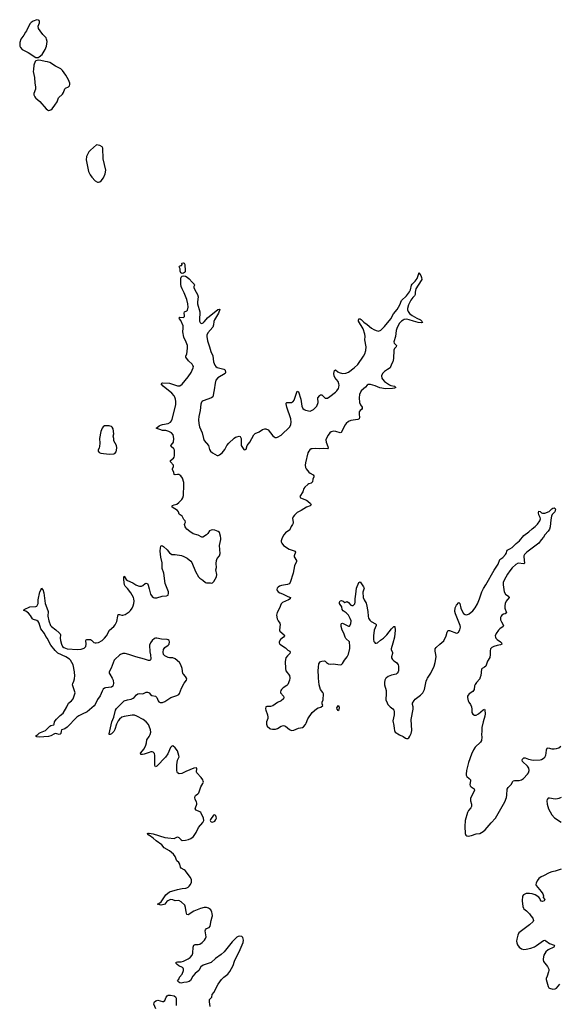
# Model space of a CAD drawing. Header units: inches. Extents: x 1550860 to 1685816, y 509127 to 640511.
# Tile 9 of 91: x 1577773 to 1587060, y 544385 to 561344. Entities that reach past the tile are written whole.
import ezdxf

# ---------------------------------------------------------------- set-up
doc = ezdxf.new("R2010")
doc.units = ezdxf.units.IN
doc.header["$MEASUREMENT"] = 0
for name, color, linetype in [('B5574', 7, 'Continuous'), ('B5575', 7, 'Continuous'), ('B5576', 7, 'Continuous'), ('B5584', 7, 'Continuous'), ('B5585', 7, 'Continuous')]:
    doc.layers.add(name, color=color, linetype=linetype)

msp = doc.modelspace()

# ---------------------------------------------------------------- linework, layer by layer
at = {"layer": 'B5574', "color": 6, "elevation": 600}
for points in [[(1579363, 550000), (1579381, 549970), (1579387, 549910), (1579374, 549866), (1579350, 549845), (1579250, 549835), (1579230, 549828), (1579210, 549812), (1579190, 549779), (1579160, 549700), (1579110, 549636), (1579069, 549550), (1579053, 549527), (1578934, 549425), (1578850, 549380), (1578788, 549352), (1578755, 549330), (1578590, 549159), (1578550, 549131), (1578530, 549127), (1578494, 549110), (1578486, 549090), (1578482, 549050), (1578470, 549036), (1578450, 549032), (1578410, 549045), (1578390, 549047), (1578370, 549043), (1578310, 549009), (1578270, 548996), (1578106, 548986), (1578066, 548990), (1578055, 548995), (1578049, 549010), (1578084, 549030), (1578107, 549053), (1578132, 549068), (1578190, 549088), (1578217, 549103), (1578290, 549175), (1578310, 549188), (1578360, 549200), (1578367, 549213), (1578373, 549250), (1578383, 549270), (1578404, 549296), (1578470, 549360), (1578520, 549400), (1578584, 549510), (1578610, 549570), (1578666, 549614), (1578690, 549647), (1578722, 549730), (1578725, 549750), (1578724, 549770), (1578683, 549890), (1578685, 549910), (1578707, 549953), (1578717, 549990), (1578718, 550000)], [(1580000, 549176), (1579990, 549202), (1579950, 549253), (1579898, 549290), (1579791, 549350), (1579750, 549365), (1579710, 549368), (1579570, 549343), (1579529, 549330), (1579490, 549299), (1579470, 549270), (1579440, 549210), (1579410, 549120), (1579390, 549082), (1579350, 549041), (1579330, 549030), (1579313, 549033), (1579310, 549046), (1579357, 549250), (1579390, 549330), (1579421, 549450), (1579441, 549479), (1579490, 549534), (1579570, 549610), (1579628, 549632), (1579690, 549643), (1579724, 549656), (1579744, 549670), (1579782, 549718), (1579808, 549732), (1579830, 549737), (1579890, 549734), (1579950, 549760), (1579970, 549762), (1579990, 549757), (1579999, 549750), (1580000, 549749)], [(1580000, 548725), (1579913, 548693), (1579887, 548687), (1579857, 548690), (1579854, 548710), (1579913, 548787), (1579942, 548850), (1579955, 548890), (1579961, 548939), (1580000, 549000)], [(1580000, 547294), (1579980, 547310), (1579979, 547319), (1579967, 547330), (1579987, 547333), (1580000, 547331)]]:
    msp.add_lwpolyline(points, dxfattribs=at)
at = {"layer": 'B5575', "color": 6}
for points, elevation in [([(1578045, 560000), (1578050, 559993), (1578117, 559937), (1578230, 559806), (1578250, 559789), (1578270, 559782), (1578290, 559784), (1578310, 559793), (1578329, 559810), (1578378, 559870), (1578415, 559930), (1578441, 559999), (1578442, 560000)], 700), ([(1578718, 550000), (1578721, 550039), (1578718, 550110), (1578690, 550230), (1578648, 550310), (1578627, 550330), (1578565, 550370), (1578430, 550436), (1578381, 550481), (1578308, 550570), (1578283, 550610), (1578250, 550683), (1578223, 550723), (1578198, 550770), (1578137, 550850), (1578106, 550950), (1578090, 550980), (1578070, 550998), (1578011, 551011), (1577998, 551018), (1577990, 551026), (1577961, 551081), (1577924, 551124), (1577877, 551157), (1577842, 551170), (1577852, 551188), (1577948, 551230), (1578050, 551235), (1578070, 551245), (1578092, 551288), (1578093, 551350), (1578118, 551490), (1578144, 551530), (1578150, 551554), (1578158, 551538), (1578170, 551531), (1578190, 551471), (1578209, 551290), (1578259, 551170), (1578262, 551150), (1578256, 551070), (1578273, 550990), (1578305, 550910), (1578319, 550890), (1578397, 550837), (1578450, 550781), (1578468, 550768), (1578476, 550750), (1578471, 550690), (1578475, 550650), (1578490, 550590), (1578507, 550550), (1578532, 550530), (1578590, 550509), (1578770, 550497), (1578830, 550501), (1578880, 550520), (1578909, 550550), (1578917, 550590), (1578911, 550650), (1578919, 550661), (1578930, 550668), (1578990, 550667), (1579010, 550656), (1579050, 550618), (1579070, 550610), (1579090, 550609), (1579130, 550618), (1579190, 550654), (1579230, 550690), (1579264, 550730), (1579319, 550830), (1579390, 550890), (1579418, 550922), (1579444, 550976), (1579459, 551070), (1579470, 551098), (1579490, 551102), (1579530, 551089), (1579550, 551087), (1579590, 551100), (1579657, 551143), (1579682, 551170), (1579709, 551211), (1579726, 551250), (1579737, 551290), (1579742, 551330), (1579739, 551370), (1579732, 551390), (1579687, 551470), (1579630, 551547), (1579585, 551590), (1579574, 551610), (1579562, 551698), (1579564, 551736), (1579570, 551757), (1579590, 551733), (1579604, 551704), (1579626, 551686), (1579722, 551642), (1579770, 551610), (1579810, 551591), (1579832, 551588), (1579870, 551590), (1579890, 551599), (1579930, 551632), (1579950, 551641), (1579970, 551634), (1579984, 551604), (1580000, 551542)], 600), ([(1580000, 550306), (1579990, 550305), (1579919, 550330), (1579770, 550368), (1579649, 550411), (1579590, 550426), (1579550, 550426), (1579510, 550412), (1579490, 550399), (1579413, 550330), (1579399, 550310), (1579347, 550173), (1579311, 550110), (1579312, 550090), (1579321, 550070), (1579363, 550000)], 600)]:
    msp.add_lwpolyline(points, dxfattribs=dict(at, elevation=elevation))
at = {"layer": 'B5575', "color": 6, "elevation": 700}
for points in [[(1579094, 559186), (1578990, 559099), (1578964, 559070), (1578922, 558990), (1578918, 558930), (1578959, 558730), (1578985, 558670), (1579012, 558630), (1579070, 558571), (1579110, 558544), (1579130, 558544), (1579150, 558552), (1579172, 558568), (1579217, 558623), (1579246, 558690), (1579255, 558750), (1579208, 558950), (1579202, 559130), (1579190, 559152), (1579150, 559178)], [(1579310, 554347), (1579230, 554346), (1579210, 554334), (1579190, 554310), (1579169, 554251), (1579146, 554130), (1579154, 554050), (1579148, 553992), (1579143, 553970), (1579123, 553930), (1579123, 553910), (1579138, 553890), (1579170, 553877), (1579310, 553862), (1579390, 553866), (1579410, 553875), (1579430, 553903), (1579438, 553930), (1579442, 553970), (1579436, 554010), (1579393, 554090), (1579392, 554130), (1579379, 554170), (1579390, 554210), (1579379, 554299), (1579364, 554324), (1579350, 554335), (1579330, 554342)]]:
    msp.add_lwpolyline(points, close=True, dxfattribs=at)
at = {"layer": 'B5576', "color": 6, "elevation": 700}
msp.add_lwpolyline([(1578070, 561344), (1578004, 561316), (1577970, 561293), (1577949, 561271), (1577890, 561154), (1577870, 561129), (1577843, 561077), (1577790, 561010), (1577773, 560953), (1577773, 560910), (1577776, 560890), (1577787, 560867), (1577813, 560833), (1577921, 560781), (1578050, 560691), (1578090, 560695), (1578110, 560705), (1578157, 560743), (1578210, 560830), (1578234, 560890), (1578243, 560970), (1578236, 561010), (1578227, 561030), (1578170, 561090), (1578123, 561150), (1578098, 561190), (1578089, 561230), (1578116, 561290), (1578114, 561314), (1578109, 561329), (1578098, 561338)], close=True, dxfattribs=at)
msp.add_lwpolyline([(1578442, 560000), (1578510, 560060), (1578529, 560090), (1578549, 560151), (1578558, 560162), (1578610, 560186), (1578630, 560205), (1578638, 560230), (1578638, 560250), (1578612, 560310), (1578565, 560390), (1578510, 560469), (1578478, 560498), (1578390, 560542), (1578290, 560604), (1578250, 560620), (1578210, 560624), (1578137, 560643), (1578095, 560645), (1578050, 560638), (1578037, 560623), (1578017, 560563), (1578008, 560488), (1578007, 560450), (1578027, 560350), (1578031, 560250), (1578045, 560190), (1578042, 560150), (1578018, 560070), (1578018, 560050), (1578034, 560014), (1578045, 560000)], dxfattribs=at)
at = {"layer": 'B5584', "color": 6, "elevation": 600}
for points in [[(1580000, 549749), (1580021, 549721), (1580044, 549704), (1580110, 549690), (1580121, 549681), (1580133, 549670), (1580158, 549610), (1580170, 549596), (1580190, 549586), (1580230, 549586), (1580270, 549600), (1580372, 549670), (1580475, 549705), (1580510, 549723), (1580523, 549737), (1580558, 549830), (1580604, 549916), (1580641, 549970), (1580647, 549990), (1580645, 550000)], [(1582420, 550000), (1582414, 549966), (1582386, 549894), (1582370, 549878), (1582305, 549835), (1582278, 549810), (1582266, 549790), (1582261, 549770), (1582264, 549750), (1582310, 549690), (1582317, 549670), (1582311, 549649), (1582270, 549611), (1582210, 549585), (1582130, 549526), (1582090, 549517), (1582028, 549512), (1582011, 549509), (1582010, 549506), (1582005, 549475), (1582008, 549452), (1582036, 549370), (1582042, 549330), (1582042, 549310), (1582023, 549250), (1582019, 549210), (1582033, 549173), (1582077, 549137), (1582090, 549130), (1582125, 549125), (1582173, 549127), (1582210, 549135), (1582270, 549173), (1582310, 549185), (1582330, 549183), (1582350, 549173), (1582418, 549118), (1582450, 549099), (1582490, 549106), (1582570, 549140), (1582642, 549150), (1582658, 549162), (1582690, 549204), (1582704, 549230), (1582730, 549303), (1582808, 549412), (1582883, 549477), (1582910, 549491), (1582958, 549502), (1582988, 549530), (1582980, 549560), (1582979, 549590), (1582993, 549627), (1583000, 549730), (1582990, 549757), (1582950, 549810), (1582926, 549890), (1582916, 550000)], [(1584076, 550000), (1584056, 549970), (1584050, 549930), (1584054, 549890), (1584081, 549790), (1584082, 549718), (1584073, 549653), (1584074, 549630), (1584095, 549575), (1584110, 549551), (1584146, 549510), (1584193, 549473), (1584211, 549451), (1584220, 549430), (1584220, 549370), (1584197, 549270), (1584213, 549190), (1584216, 549136), (1584223, 549103), (1584236, 549075), (1584310, 549028), (1584370, 548997), (1584410, 548969), (1584430, 548963), (1584450, 548964), (1584470, 548975), (1584490, 549003), (1584510, 549047), (1584523, 549103), (1584508, 549288), (1584544, 549470), (1584543, 549510), (1584533, 549550), (1584535, 549570), (1584560, 549620), (1584578, 549642), (1584673, 549710), (1584712, 549750), (1584739, 549810), (1584770, 549950), (1584784, 549990), (1584791, 550000)], [(1585693, 550000), (1585690, 549990), (1585632, 549928), (1585610, 549896), (1585601, 549870), (1585593, 549810), (1585584, 549790), (1585570, 549774), (1585510, 549731), (1585492, 549710), (1585482, 549690), (1585480, 549670), (1585492, 549610), (1585502, 549590), (1585532, 549550), (1585550, 549510), (1585556, 549470), (1585555, 549410), (1585570, 549383), (1585603, 549363), (1585630, 549363), (1585670, 549387), (1585750, 549460), (1585770, 549471), (1585778, 549450), (1585784, 549390), (1585778, 549350), (1585749, 549251), (1585725, 549150), (1585728, 549090), (1585723, 549030), (1585728, 548988), (1585718, 548930), (1585701, 548899), (1585610, 548816), (1585582, 548770), (1585548, 548692), (1585497, 548550), (1585460, 548410), (1585454, 548350), (1585457, 548330), (1585468, 548310), (1585510, 548273), (1585529, 548250), (1585534, 548234), (1585518, 548170), (1585523, 548150), (1585542, 548130), (1585594, 548094), (1585598, 548070), (1585548, 547972), (1585533, 547930), (1585532, 547890), (1585549, 547830), (1585549, 547790), (1585539, 547770), (1585498, 547722), (1585482, 547690), (1585441, 547550), (1585432, 547450), (1585438, 547330), (1585450, 547299), (1585467, 547287), (1585490, 547283), (1585550, 547290), (1585630, 547321), (1585690, 547330), (1585750, 547359), (1585786, 547390), (1585888, 547512), (1585963, 547590), (1586125, 547875), (1586153, 547950), (1586159, 547990), (1586163, 548090), (1586179, 548121), (1586230, 548170), (1586258, 548222), (1586267, 548233), (1586290, 548239), (1586370, 548238), (1586410, 548253), (1586443, 548277), (1586512, 548348), (1586530, 548373), (1586540, 548410), (1586533, 548450), (1586510, 548484), (1586428, 548570), (1586420, 548590), (1586424, 548610), (1586447, 548630), (1586470, 548629), (1586527, 548607), (1586610, 548590), (1586730, 548597), (1586756, 548604), (1586783, 548617), (1586810, 548643), (1586826, 548674), (1586834, 548710), (1586839, 548770), (1586850, 548795), (1586870, 548800), (1586930, 548785), (1586970, 548783), (1587010, 548790), (1587050, 548805), (1587088, 548830)], [(1580000, 549000), (1580019, 549030), (1580029, 549070), (1580026, 549110), (1580000, 549176)], [(1580000, 547331), (1580070, 547319), (1580270, 547259), (1580323, 547250), (1580430, 547242), (1580490, 547269), (1580510, 547259), (1580550, 547216), (1580570, 547208), (1580629, 547211), (1580675, 547225), (1580718, 547242), (1580766, 547274), (1580810, 547344), (1580850, 547428), (1580923, 547517), (1580944, 547550), (1580934, 547590), (1580898, 547678), (1580890, 547690), (1580870, 547703), (1580810, 547730), (1580794, 547750), (1580796, 547770), (1580821, 547830), (1580822, 547850), (1580817, 547870), (1580793, 547913), (1580786, 547950), (1580790, 547970), (1580799, 547981), (1580841, 548010), (1580858, 548030), (1580891, 548129), (1580927, 548190), (1580934, 548210), (1580932, 548230), (1580924, 548250), (1580897, 548290), (1580824, 548370), (1580816, 548390), (1580823, 548443), (1580822, 548450), (1580810, 548459), (1580770, 548453), (1580630, 548394), (1580561, 548359), (1580516, 548356), (1580491, 548371), (1580481, 548390), (1580477, 548410), (1580476, 548510), (1580491, 548589), (1580516, 548650), (1580513, 548670), (1580490, 548750), (1580450, 548802), (1580410, 548838), (1580390, 548834), (1580370, 548810), (1580321, 548699), (1580280, 548640), (1580130, 548484), (1580110, 548478), (1580100, 548500), (1580096, 548530), (1580100, 548670), (1580090, 548705), (1580070, 548728), (1580050, 548735), (1580030, 548736), (1580000, 548725)], [(1587090, 547950), (1587050, 547929), (1587030, 547923), (1586990, 547921), (1586890, 547937), (1586870, 547934), (1586850, 547910), (1586844, 547890), (1586849, 547830), (1586876, 547750), (1586929, 547650), (1586976, 547596), (1587090, 547524)], [(1581048, 544350), (1581038, 544430), (1581041, 544470), (1581077, 544510), (1581085, 544555), (1581115, 544590), (1581190, 544730), (1581248, 544810), (1581286, 544850), (1581355, 544905), (1581392, 544950), (1581445, 545055), (1581472, 545130), (1581567, 545330), (1581616, 545450), (1581624, 545490), (1581615, 545535), (1581594, 545554), (1581550, 545560), (1581530, 545555), (1581510, 545541), (1581430, 545462), (1581289, 545290), (1581239, 545241), (1581145, 545175), (1581070, 545108), (1581050, 545098), (1580930, 545059), (1580890, 545031), (1580853, 544970), (1580790, 544915), (1580755, 544870), (1580710, 544795), (1580690, 544777), (1580650, 544764), (1580599, 544761), (1580550, 544750), (1580530, 544753), (1580510, 544765), (1580489, 544790), (1580517, 544823), (1580524, 544850), (1580570, 544905), (1580590, 544966), (1580592, 544990), (1580586, 545010), (1580577, 545017), (1580510, 545047), (1580481, 545070), (1580463, 545090), (1580465, 545110), (1580490, 545117), (1580550, 545119), (1580590, 545128), (1580670, 545168), (1580704, 545190), (1580739, 545230), (1580755, 545265), (1580758, 545370), (1580770, 545402), (1580790, 545413), (1580847, 545413), (1580870, 545421), (1580915, 545450), (1580954, 545490), (1580970, 545516), (1580981, 545550), (1580966, 545650), (1580970, 545670), (1580990, 545690), (1581032, 545710), (1581049, 545731), (1581066, 545830), (1581086, 545890), (1581090, 545910), (1581087, 545950), (1581082, 545970), (1581062, 546010), (1581042, 546030), (1581021, 546041), (1580990, 546050), (1580950, 546050), (1580883, 546037), (1580770, 545989), (1580670, 545924), (1580650, 545930), (1580636, 545976), (1580629, 546050), (1580612, 546090), (1580552, 546150), (1580510, 546173), (1580450, 546169), (1580406, 546186), (1580370, 546188), (1580323, 546170), (1580305, 546155), (1580271, 546110), (1580256, 546104), (1580210, 546095), (1580146, 546110), (1580170, 546119), (1580210, 546153), (1580287, 546273), (1580350, 546325), (1580490, 546363), (1580570, 546378), (1580630, 546385), (1580650, 546389), (1580670, 546402), (1580690, 546418), (1580714, 546450), (1580728, 546490), (1580729, 546529), (1580710, 546570), (1580620, 546690), (1580604, 546704), (1580552, 546732), (1580541, 546750), (1580530, 546801), (1580510, 546828), (1580476, 546856), (1580446, 546930), (1580419, 546970), (1580350, 547031), (1580260, 547080), (1580220, 547130), (1580119, 547199), (1580070, 547247), (1580004, 547290), (1580000, 547294)], [(1587090, 546713), (1586990, 546677), (1586930, 546665), (1586883, 546650), (1586790, 546598), (1586750, 546581), (1586709, 546550), (1586677, 546510), (1586660, 546470), (1586658, 546450), (1586664, 546430), (1586749, 546330), (1586775, 546290), (1586785, 546255), (1586783, 546223), (1586812, 546190), (1586802, 546170), (1586770, 546154), (1586750, 546159), (1586730, 546189), (1586726, 546210), (1586710, 546230), (1586642, 546270), (1586590, 546289), (1586546, 546294), (1586489, 546291), (1586443, 546270), (1586428, 546250), (1586419, 546170), (1586432, 546070), (1586442, 546042), (1586449, 546029), (1586497, 545997), (1586546, 545946), (1586570, 545909), (1586602, 545870), (1586617, 545830), (1586608, 545810), (1586546, 545754), (1586386, 545634), (1586366, 545614), (1586346, 545574), (1586326, 545510), (1586321, 545470), (1586326, 545446), (1586339, 545410), (1586370, 545370), (1586410, 545342), (1586450, 545330), (1586487, 545333), (1586570, 545353), (1586630, 545377), (1586670, 545399), (1586790, 545487), (1586810, 545488), (1586830, 545478), (1586890, 545431), (1586970, 545404), (1586977, 545390), (1586966, 545370), (1586870, 545322), (1586830, 545288), (1586795, 545230), (1586782, 545170), (1586781, 545150), (1586790, 545122), (1586854, 545034), (1586879, 544990), (1586881, 544970), (1586875, 544945), (1586850, 544870), (1586831, 544830), (1586831, 544810), (1586868, 544690), (1586879, 544670), (1586890, 544661), (1586950, 544645), (1586990, 544653), (1587010, 544665), (1587066, 544734)], [(1580114, 544306), (1580084, 544390), (1580085, 544410), (1580092, 544428), (1580113, 544447), (1580150, 544457), (1580230, 544433), (1580250, 544435), (1580273, 544450), (1580293, 544507), (1580308, 544532), (1580330, 544544), (1580370, 544545), (1580433, 544533), (1580456, 544516), (1580468, 544490), (1580463, 544363)]]:
    msp.add_lwpolyline(points, dxfattribs=at)
for points in [[(1583250, 549528), (1583227, 549490), (1583231, 549470), (1583250, 549447), (1583270, 549461), (1583275, 549490), (1583270, 549518)], [(1581130, 547649), (1581110, 547644), (1581055, 547570), (1581051, 547550), (1581058, 547538), (1581070, 547527), (1581090, 547525), (1581130, 547542), (1581151, 547570), (1581157, 547590), (1581154, 547614), (1581149, 547629)]]:
    msp.add_lwpolyline(points, close=True, dxfattribs=at)
at = {"layer": 'B5585', "color": 6, "elevation": 600}
msp.add_lwpolyline([(1580570, 556975), (1580546, 556986), (1580537, 557010), (1580532, 557052), (1580518, 557090), (1580530, 557111), (1580547, 557107), (1580558, 557110), (1580569, 557130), (1580562, 557150), (1580584, 557156), (1580605, 557150), (1580615, 557130), (1580622, 557018), (1580619, 557001), (1580610, 556990), (1580590, 556979)], close=True, dxfattribs=at)
for points in [[(1580000, 551542), (1580023, 551450), (1580050, 551411), (1580074, 551394), (1580090, 551388), (1580130, 551387), (1580225, 551415), (1580300, 551420), (1580325, 551435), (1580335, 551465), (1580332, 551490), (1580275, 551635), (1580252, 551810), (1580226, 551890), (1580223, 551990), (1580204, 552084), (1580188, 552190), (1580194, 552246), (1580200, 552270), (1580210, 552288), (1580230, 552284), (1580250, 552269), (1580311, 552211), (1580350, 552164), (1580390, 552133), (1580450, 552130), (1580555, 552115), (1580600, 552100), (1580652, 552072), (1580717, 552017), (1580735, 551995), (1580800, 551840), (1580848, 551748), (1580870, 551725), (1580926, 551690), (1580970, 551653), (1580990, 551645), (1581050, 551644), (1581070, 551639), (1581090, 551646), (1581113, 551667), (1581157, 551750), (1581167, 551790), (1581148, 551870), (1581158, 551910), (1581156, 551976), (1581160, 552030), (1581174, 552066), (1581211, 552110), (1581225, 552150), (1581209, 552289), (1581232, 552390), (1581233, 552413), (1581229, 552449), (1581211, 552510), (1581189, 552530), (1581130, 552549), (1581090, 552555), (1581067, 552553), (1581042, 552538), (1581010, 552495), (1580985, 552470), (1580927, 552433), (1580910, 552433), (1580844, 552464), (1580759, 552490), (1580699, 552530), (1580650, 552570), (1580631, 552591), (1580618, 552610), (1580611, 552649), (1580613, 552667), (1580624, 552690), (1580619, 552710), (1580596, 552736), (1580566, 552790), (1580520, 552830), (1580506, 552870), (1580489, 552890), (1580398, 552950), (1580396, 552970), (1580403, 552977), (1580429, 552990), (1580478, 553002), (1580513, 553027), (1580562, 553078), (1580582, 553110), (1580591, 553151), (1580599, 553330), (1580595, 553370), (1580572, 553450), (1580543, 553490), (1580510, 553510), (1580490, 553513), (1580450, 553504), (1580431, 553511), (1580425, 553550), (1580404, 553590), (1580400, 553610), (1580421, 553650), (1580421, 553670), (1580369, 553730), (1580367, 553750), (1580421, 553790), (1580433, 553810), (1580437, 553830), (1580439, 553890), (1580434, 553930), (1580424, 553950), (1580378, 553990), (1580377, 553997), (1580376, 554010), (1580410, 554050), (1580419, 554070), (1580423, 554130), (1580412, 554192), (1580386, 554226), (1580337, 554250), (1580290, 554266), (1580228, 554270), (1580121, 554310), (1580140, 554320), (1580173, 554350), (1580198, 554362), (1580230, 554372), (1580329, 554391), (1580370, 554413), (1580385, 554435), (1580396, 554464), (1580458, 554710), (1580460, 554770), (1580455, 554810), (1580444, 554844), (1580430, 554867), (1580392, 554910), (1580244, 555030), (1580206, 555074), (1580216, 555084), (1580233, 555087), (1580350, 555082), (1580422, 555062), (1580490, 555037), (1580510, 555035), (1580530, 555040), (1580570, 555068), (1580670, 555191), (1580722, 555270), (1580759, 555350), (1580761, 555370), (1580754, 555390), (1580740, 555410), (1580678, 555470), (1580630, 555530), (1580631, 555550), (1580648, 555590), (1580656, 555630), (1580663, 555690), (1580660, 555730), (1580638, 555790), (1580595, 555875), (1580583, 555970), (1580588, 556032), (1580585, 556070), (1580543, 556163), (1580524, 556190), (1580518, 556210), (1580530, 556219), (1580590, 556217), (1580609, 556230), (1580611, 556250), (1580604, 556290), (1580610, 556310), (1580649, 556331), (1580658, 556342), (1580670, 556390), (1580667, 556450), (1580647, 556527), (1580601, 556641), (1580566, 556706), (1580550, 556750), (1580545, 556790), (1580546, 556890), (1580554, 556910), (1580570, 556926), (1580593, 556933), (1580626, 556926), (1580652, 556912), (1580690, 556880), (1580741, 556821), (1580777, 556790), (1580779, 556770), (1580770, 556750), (1580772, 556730), (1580788, 556690), (1580833, 556610), (1580844, 556570), (1580834, 556486), (1580834, 556450), (1580873, 556310), (1580874, 556270), (1580867, 556207), (1580868, 556150), (1580876, 556130), (1580890, 556116), (1580910, 556114), (1580930, 556122), (1580950, 556140), (1580979, 556181), (1581007, 556210), (1581185, 556350), (1581210, 556359), (1581219, 556350), (1581193, 556290), (1581127, 556173), (1581116, 556144), (1581110, 556090), (1581095, 556050), (1581012, 555950), (1580993, 555910), (1580992, 555890), (1581006, 555810), (1581041, 555710), (1581061, 555630), (1581095, 555555), (1581109, 555450), (1581130, 555395), (1581150, 555369), (1581170, 555356), (1581287, 555327), (1581300, 555320), (1581311, 555310), (1581316, 555270), (1581306, 555250), (1581184, 555176), (1581150, 555134), (1581135, 555085), (1581119, 554970), (1581094, 554846), (1581072, 554830), (1580930, 554780), (1580911, 554769), (1580902, 554758), (1580890, 554723), (1580878, 554610), (1580853, 554510), (1580848, 554450), (1580854, 554390), (1580867, 554330), (1580913, 554230), (1580937, 554130), (1580950, 554097), (1581020, 554010), (1581039, 553939), (1581055, 553910), (1581090, 553883), (1581170, 553836), (1581190, 553839), (1581210, 553849), (1581258, 553882), (1581301, 553939), (1581339, 554010), (1581370, 554052), (1581466, 554134), (1581489, 554151), (1581510, 554159), (1581550, 554169), (1581566, 554166), (1581575, 554155), (1581582, 554130), (1581586, 554010), (1581616, 553956), (1581630, 553943), (1581650, 553935), (1581671, 553949), (1581686, 554010), (1581731, 554070), (1581805, 554195), (1581826, 554214), (1581893, 554247), (1581952, 554288), (1581990, 554298), (1582010, 554298), (1582050, 554281), (1582130, 554174), (1582150, 554157), (1582170, 554148), (1582190, 554147), (1582210, 554152), (1582271, 554189), (1582422, 554330), (1582441, 554370), (1582443, 554410), (1582437, 554470), (1582369, 554670), (1582357, 554730), (1582360, 554740), (1582370, 554752), (1582450, 554751), (1582470, 554760), (1582480, 554770), (1582495, 554790), (1582550, 554943), (1582570, 554936), (1582609, 554810), (1582629, 554689), (1582648, 554650), (1582670, 554630), (1582690, 554620), (1582770, 554604), (1582796, 554610), (1582830, 554630), (1582885, 554690), (1582909, 554750), (1582910, 554770), (1582901, 554810), (1582904, 554830), (1582936, 554870), (1582950, 554880), (1582970, 554881), (1583030, 554828), (1583050, 554823), (1583070, 554827), (1583110, 554852), (1583205, 554930), (1583230, 554952), (1583258, 554990), (1583266, 555014), (1583269, 555050), (1583267, 555070), (1583252, 555110), (1583199, 555179), (1583183, 555210), (1583180, 555250), (1583190, 555300), (1583210, 555312), (1583250, 555277), (1583270, 555266), (1583330, 555252), (1583386, 555255), (1583430, 555273), (1583531, 555349), (1583590, 555407), (1583691, 555550), (1583711, 555590), (1583730, 555645), (1583738, 555710), (1583714, 555830), (1583718, 555890), (1583713, 555930), (1583682, 556022), (1583606, 556150), (1583602, 556170), (1583608, 556192), (1583630, 556194), (1583650, 556183), (1583695, 556135), (1583750, 556096), (1583829, 556029), (1583867, 556007), (1583910, 555988), (1583950, 555981), (1583990, 555999), (1584050, 556057), (1584160, 556190), (1584205, 556275), (1584269, 556350), (1584295, 556390), (1584314, 556430), (1584341, 556510), (1584430, 556590), (1584481, 556659), (1584499, 556690), (1584518, 556770), (1584530, 556790), (1584580, 556840), (1584615, 556885), (1584649, 556991), (1584660, 556960), (1584677, 556937), (1584690, 556906), (1584693, 556870), (1584685, 556850), (1584593, 556707), (1584578, 556650), (1584581, 556610), (1584570, 556590), (1584539, 556561), (1584505, 556515), (1584462, 556430), (1584447, 556370), (1584449, 556349), (1584459, 556319), (1584483, 556283), (1584528, 556248), (1584610, 556201), (1584670, 556176), (1584694, 556150), (1584704, 556130), (1584690, 556120), (1584629, 556130), (1584551, 556149), (1584477, 556177), (1584430, 556184), (1584390, 556178), (1584370, 556170), (1584346, 556154), (1584310, 556117), (1584270, 556041), (1584250, 555990), (1584242, 555890), (1584214, 555794), (1584217, 555770), (1584256, 555730), (1584253, 555710), (1584222, 555678), (1584212, 555650), (1584208, 555510), (1584195, 555450), (1584174, 555410), (1584151, 555350), (1584100, 555320), (1584050, 555283), (1584019, 555250), (1584002, 555210), (1584006, 555170), (1584015, 555150), (1584051, 555110), (1584135, 555055), (1584163, 555043), (1584224, 555030), (1584245, 555010), (1584222, 554998), (1584186, 554990), (1584070, 554985), (1583970, 555002), (1583890, 555035), (1583810, 555061), (1583770, 555062), (1583751, 555050), (1583723, 555017), (1583651, 554950), (1583623, 554890), (1583616, 554830), (1583622, 554750), (1583639, 554710), (1583667, 554670), (1583669, 554650), (1583655, 554630), (1583630, 554610), (1583618, 554590), (1583614, 554550), (1583621, 554490), (1583618, 554470), (1583590, 554459), (1583470, 554441), (1583430, 554423), (1583391, 554390), (1583372, 554368), (1583304, 554236), (1583290, 554231), (1583212, 554252), (1583174, 554254), (1583136, 554244), (1583110, 554226), (1583081, 554190), (1583057, 554150), (1583044, 554110), (1583048, 554070), (1583078, 553990), (1583081, 553970), (1583070, 553950), (1582998, 553958), (1582934, 553954), (1582862, 553958), (1582807, 553953), (1582790, 553950), (1582765, 553935), (1582747, 553913), (1582734, 553886), (1582691, 553709), (1582687, 553670), (1582692, 553630), (1582702, 553610), (1582750, 553549), (1582772, 553532), (1582824, 553504), (1582836, 553490), (1582837, 553470), (1582819, 553430), (1582810, 553384), (1582790, 553364), (1582750, 553352), (1582730, 553341), (1582679, 553290), (1582665, 553270), (1582647, 553210), (1582596, 553130), (1582605, 553110), (1582706, 553066), (1582730, 553050), (1582776, 553010), (1582789, 552990), (1582770, 552973), (1582706, 552950), (1582618, 552890), (1582550, 552856), (1582501, 552810), (1582480, 552780), (1582468, 552750), (1582480, 552690), (1582479, 552670), (1582469, 552651), (1582444, 552616), (1582428, 552572), (1582420, 552560), (1582350, 552505), (1582320, 552470), (1582290, 552418), (1582274, 552370), (1582274, 552350), (1582282, 552330), (1582313, 552290), (1582410, 552226), (1582513, 552190), (1582522, 552170), (1582496, 552110), (1582498, 552090), (1582535, 552030), (1582537, 552010), (1582500, 551940), (1582479, 551810), (1582428, 551650), (1582408, 551630), (1582383, 551617), (1582279, 551601), (1582245, 551590), (1582219, 551570), (1582206, 551550), (1582199, 551530), (1582206, 551510), (1582222, 551490), (1582250, 551470), (1582295, 551455), (1582390, 551407), (1582433, 551390), (1582426, 551370), (1582398, 551350), (1582297, 551303), (1582275, 551285), (1582244, 551210), (1582204, 551136), (1582194, 551090), (1582204, 551024), (1582220, 550990), (1582247, 550950), (1582253, 550930), (1582243, 550830), (1582251, 550810), (1582322, 550750), (1582328, 550730), (1582313, 550707), (1582259, 550670), (1582239, 550630), (1582239, 550610), (1582250, 550588), (1582347, 550527), (1582387, 550487), (1582419, 550470), (1582430, 550450), (1582420, 550430), (1582379, 550390), (1582351, 550350), (1582339, 550290), (1582345, 550170), (1582353, 550130), (1582414, 550050), (1582422, 550010), (1582420, 550000)], [(1584791, 550000), (1584850, 550090), (1584907, 550210), (1584924, 550270), (1584939, 550370), (1584937, 550410), (1584923, 550470), (1584925, 550510), (1584938, 550530), (1585002, 550590), (1585073, 550647), (1585111, 550729), (1585130, 550797), (1585142, 550818), (1585150, 550824), (1585170, 550822), (1585290, 550780), (1585310, 550784), (1585324, 550796), (1585346, 550834), (1585358, 550882), (1585356, 550910), (1585271, 551110), (1585261, 551150), (1585270, 551215), (1585290, 551262), (1585330, 551304), (1585348, 551290), (1585367, 551210), (1585390, 551155), (1585410, 551119), (1585437, 551097), (1585470, 551093), (1585510, 551109), (1585570, 551163), (1585610, 551214), (1585650, 551284), (1585689, 551370), (1585729, 551491), (1585754, 551546), (1585797, 551610), (1585939, 551861), (1586010, 551967), (1586036, 552044), (1586090, 552081), (1586131, 552130), (1586143, 552150), (1586160, 552210), (1586210, 552229), (1586250, 552254), (1586318, 552322), (1586374, 552370), (1586450, 552458), (1586536, 552524), (1586590, 552577), (1586644, 552616), (1586685, 552655), (1586724, 552710), (1586735, 552745), (1586731, 552771), (1586710, 552816), (1586701, 552850), (1586710, 552877), (1586730, 552875), (1586752, 552852), (1586770, 552842), (1586810, 552843), (1586887, 552873), (1586930, 552920), (1586950, 552932), (1586970, 552935), (1586987, 552927), (1586995, 552915), (1586991, 552891), (1586980, 552870), (1586939, 552821), (1586925, 552795), (1586913, 552727), (1586905, 552610), (1586893, 552570), (1586870, 552533), (1586813, 552470), (1586790, 552430), (1586750, 552388), (1586708, 552330), (1586500, 552170), (1586458, 552130), (1586449, 552110), (1586448, 552090), (1586459, 551981), (1586449, 551971), (1586350, 551981), (1586310, 551963), (1586250, 551903), (1586210, 551853), (1586170, 551794), (1586109, 551690), (1586096, 551650), (1586094, 551610), (1586111, 551491), (1586134, 551450), (1586192, 551410), (1586196, 551390), (1586147, 551330), (1586130, 551290), (1586121, 551250), (1586122, 551210), (1586153, 551130), (1586130, 551111), (1586097, 551103), (1586070, 551090), (1586057, 551070), (1586050, 551050), (1586047, 551010), (1586063, 550970), (1586098, 550910), (1586094, 550890), (1586035, 550850), (1586015, 550830), (1585972, 550770), (1585958, 550730), (1585959, 550710), (1585969, 550690), (1585990, 550670), (1586049, 550630), (1586063, 550610), (1586069, 550590), (1586050, 550574), (1585990, 550566), (1585934, 550550), (1585896, 550530), (1585877, 550510), (1585867, 550473), (1585872, 550410), (1585863, 550357), (1585823, 550297), (1585795, 550210), (1585770, 550191), (1585730, 550171), (1585722, 550158), (1585708, 550050), (1585693, 550000)], [(1582916, 550000), (1582913, 550030), (1582911, 550129), (1582913, 550190), (1582923, 550250), (1582930, 550266), (1582950, 550287), (1582970, 550294), (1583010, 550299), (1583030, 550295), (1583051, 550270), (1583090, 550247), (1583130, 550245), (1583170, 550249), (1583290, 550233), (1583310, 550236), (1583330, 550256), (1583362, 550310), (1583410, 550372), (1583430, 550418), (1583453, 550513), (1583457, 550550), (1583450, 550626), (1583388, 550688), (1583373, 550710), (1583350, 550777), (1583324, 550830), (1583307, 550890), (1583307, 550930), (1583310, 550942), (1583330, 550951), (1583430, 550896), (1583450, 550901), (1583470, 550936), (1583475, 550990), (1583463, 551030), (1583430, 551090), (1583390, 551128), (1583342, 551162), (1583324, 551184), (1583314, 551234), (1583286, 551270), (1583277, 551290), (1583277, 551310), (1583290, 551336), (1583310, 551339), (1583338, 551330), (1583367, 551307), (1583410, 551321), (1583430, 551307), (1583470, 551262), (1583490, 551253), (1583510, 551253), (1583520, 551260), (1583538, 551282), (1583546, 551310), (1583546, 551370), (1583559, 551450), (1583568, 551552), (1583608, 551650), (1583630, 551659), (1583690, 551578), (1583699, 551550), (1583679, 551481), (1583686, 551390), (1583700, 551350), (1583734, 551294), (1583742, 551270), (1583763, 551150), (1583768, 551070), (1583778, 551038), (1583799, 550999), (1583819, 550979), (1583898, 550938), (1583908, 550928), (1583910, 550910), (1583872, 550830), (1583859, 550730), (1583861, 550670), (1583870, 550636), (1583880, 550620), (1583890, 550608), (1583910, 550605), (1583930, 550610), (1583984, 550656), (1584036, 550690), (1584092, 550750), (1584170, 550855), (1584210, 550894), (1584230, 550892), (1584233, 550830), (1584226, 550710), (1584197, 550603), (1584164, 550510), (1584165, 550490), (1584188, 550450), (1584186, 550430), (1584169, 550370), (1584174, 550350), (1584190, 550323), (1584210, 550302), (1584256, 550270), (1584288, 550230), (1584294, 550210), (1584293, 550130), (1584289, 550110), (1584270, 550086), (1584250, 550073), (1584170, 550052), (1584113, 550030), (1584083, 550010), (1584076, 550000)], [(1580645, 550000), (1580644, 550004), (1580628, 550030), (1580590, 550070), (1580582, 550082), (1580570, 550170), (1580548, 550230), (1580523, 550270), (1580450, 550336), (1580410, 550350), (1580351, 550351), (1580330, 550357), (1580270, 550385), (1580250, 550410), (1580240, 550450), (1580246, 550494), (1580270, 550530), (1580327, 550570), (1580343, 550590), (1580351, 550630), (1580346, 550650), (1580330, 550663), (1580310, 550670), (1580212, 550672), (1580130, 550694), (1580110, 550693), (1580090, 550686), (1580050, 550653), (1580021, 550610), (1580007, 550570), (1580015, 550455), (1580024, 550404), (1580027, 550333), (1580021, 550318), (1580010, 550307), (1580000, 550306)]]:
    msp.add_lwpolyline(points, dxfattribs=at)

doc.saveas('drawing.dxf')
